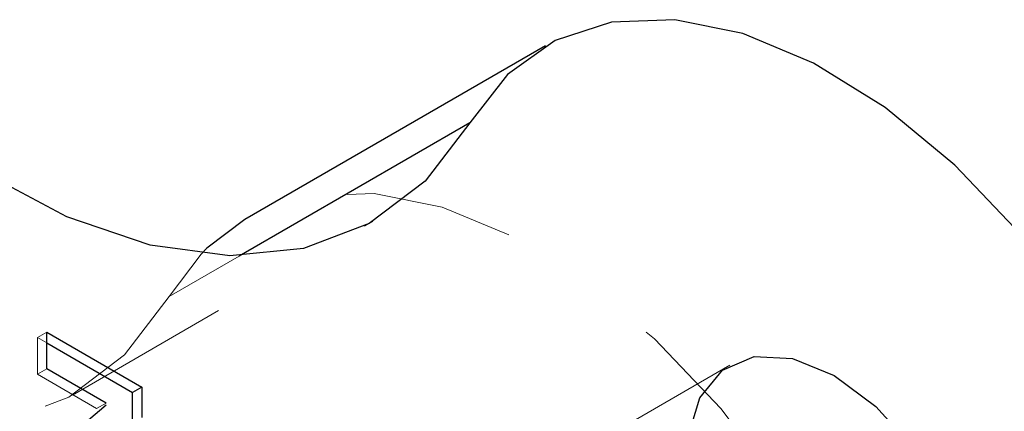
# Model space of a CAD drawing. Header units: inches. Extents: x 0.1 to 87.3, y 0.1 to 33.9.
# Tile 75 of 140: x 35.709 to 36.293, y 11.574 to 11.806. Entities that reach past the tile are written whole.
import ezdxf

# ---------------------------------------------------------------- set-up
doc = ezdxf.new("R2010")
doc.units = ezdxf.units.IN
doc.header["$MEASUREMENT"] = 0
doc.linetypes.add('HIDDEN', pattern=[0.075, 0.05, -0.025])

msp = doc.modelspace()

# ---------------------------------------------------------------- linework, layer by layer
at = {"color": 7, "linetype": 'Continuous', "lineweight": 25}
for p, q in [((36.020675, 11.790227), (35.842506, 11.687372)), ((36.020675, 11.790227), (35.842506, 11.687372)), ((35.975812, 11.744616), (35.839163, 11.66573)), ((35.975812, 11.744616), (35.839163, 11.66573)), ((35.725002, 11.620672), (35.781422, 11.588102)), ((35.725002, 11.598942), (35.725002, 11.620672)), ((35.725002, 11.620672), (35.781422, 11.588102)), ((35.725002, 11.598942), (35.725002, 11.620672)), ((35.725002, 11.614244), (35.775854, 11.584888)), ((35.725002, 11.614244), (35.775854, 11.584888)), ((35.760159, 11.578647), (35.725002, 11.598942)), ((35.760159, 11.578647), (35.725002, 11.598942)), ((35.781422, 11.588102), (35.775854, 11.584888)), ((35.781422, 11.588102), (35.775854, 11.584888)), ((35.775854, 11.566917), (35.775854, 11.584888)), ((35.775854, 11.566917), (35.775854, 11.584888)), ((35.781422, 11.588102), (35.781422, 11.570131)), ((35.781422, 11.588102), (35.781422, 11.570131)), ((35.749793, 11.568691), (35.760159, 11.577494)), ((35.749793, 11.568691), (35.760159, 11.577494))]:
    msp.add_line(p, q, dxfattribs=at)
at = {"color": 7, "linetype": 'HIDDEN', "lineweight": 18}
for p, q in [((35.74024, 11.5834), (35.918409, 11.686255)), ((35.74024, 11.5834), (35.918409, 11.686255)), ((35.81648, 11.666874), (35.797643, 11.641761)), ((35.81648, 11.666874), (35.797643, 11.641761)), ((35.839163, 11.66573), (35.797643, 11.641761)), ((35.839163, 11.66573), (35.797643, 11.641761)), ((35.725002, 11.620672), (35.719435, 11.617458)), ((35.725002, 11.620672), (35.719435, 11.617458)), ((35.719435, 11.617458), (35.719435, 11.595728)), ((35.719435, 11.617458), (35.725002, 11.614244)), ((35.719435, 11.617458), (35.719435, 11.595728)), ((35.719435, 11.617458), (35.725002, 11.614244)), ((36.129951, 11.601049), (35.951783, 11.498194)), ((36.129951, 11.601049), (35.951783, 11.498194)), ((35.725002, 11.598942), (35.719435, 11.595728)), ((35.725002, 11.598942), (35.719435, 11.595728)), ((35.719435, 11.595728), (35.754591, 11.575432)), ((35.719435, 11.595728), (35.754591, 11.575432)), ((35.760159, 11.578647), (35.754591, 11.575432)), ((35.760159, 11.578647), (35.754591, 11.575432))]:
    msp.add_line(p, q, dxfattribs=at)
at = {"color": 7, "linetype": 'Continuous', "lineweight": 25, "flags": 128}
for points in [[(36.415551, 11.471884), (36.395903, 11.526622), (36.370001, 11.580347), (36.33864, 11.631412), (36.302781, 11.678253), (36.263524, 11.719432), (36.222071, 11.753688), (36.179695, 11.779971), (36.137693, 11.797474), (36.097354, 11.805662), (36.059913, 11.804282), (36.02652, 11.793378), (35.998196, 11.773284), (35.975812, 11.744616)], [(36.415551, 11.471884), (36.395903, 11.526622), (36.370001, 11.580347), (36.33864, 11.631412), (36.302781, 11.678253), (36.263524, 11.719432), (36.222071, 11.753688), (36.179695, 11.779971), (36.137693, 11.797474), (36.097354, 11.805662), (36.059913, 11.804282), (36.02652, 11.793378), (35.998196, 11.773284), (35.975812, 11.744616)], [(35.975812, 11.744616), (35.949351, 11.710072), (35.916222, 11.685017), (35.877306, 11.670117), (35.833643, 11.665771), (35.786397, 11.672095), (35.736828, 11.688919), (35.686258, 11.715795), (35.636035, 11.752006), (35.5875, 11.796587)], [(35.975812, 11.744616), (35.949351, 11.710072), (35.916222, 11.685017), (35.877306, 11.670117), (35.833643, 11.665771), (35.786397, 11.672095), (35.736828, 11.688919), (35.686258, 11.715795), (35.636035, 11.752006), (35.5875, 11.796587)], [(35.842506, 11.687372), (35.820028, 11.670429), (35.81648, 11.666874)], [(35.842506, 11.687372), (35.820028, 11.670429), (35.81648, 11.666874)], [(36.167248, 11.605069), (36.191954, 11.594909), (36.21666, 11.576545), (36.239364, 11.551464), (36.258228, 11.5217), (36.271722, 11.489663), (36.278754, 11.457948), (36.278754, 11.429125), (36.271722, 11.40553), (36.258228, 11.389072), (36.239364, 11.381087), (36.21666, 11.382221), (36.191954, 11.392381), (36.167248, 11.410745), (36.144544, 11.435826), (36.125681, 11.46559), (36.112186, 11.497628), (36.105154, 11.529342), (36.105154, 11.558165), (36.112186, 11.581761), (36.125681, 11.598218), (36.144544, 11.606203), (36.167248, 11.605069)], [(36.167248, 11.605069), (36.191954, 11.594909), (36.21666, 11.576545), (36.239364, 11.551464), (36.258228, 11.5217), (36.271722, 11.489663), (36.278754, 11.457948), (36.278754, 11.429125), (36.271722, 11.40553), (36.258228, 11.389072), (36.239364, 11.381087), (36.21666, 11.382221), (36.191954, 11.392381), (36.167248, 11.410745), (36.144544, 11.435826), (36.125681, 11.46559), (36.112186, 11.497628), (36.105154, 11.529342), (36.105154, 11.558165), (36.112186, 11.581761), (36.125681, 11.598218), (36.144544, 11.606203), (36.167248, 11.605069)]]:
    msp.add_lwpolyline(points, dxfattribs=at)
at = {"color": 7, "linetype": 'HIDDEN', "lineweight": 18, "flags": 128}
for points in [[(36.237383, 11.369029), (36.217734, 11.423767), (36.191832, 11.477492), (36.160471, 11.528558), (36.124612, 11.575398), (36.085355, 11.616578), (36.043903, 11.650834), (36.001526, 11.677116), (35.959524, 11.694619), (35.919185, 11.702807), (35.881745, 11.701427), (35.848351, 11.690524), (35.842506, 11.687372)], [(36.237383, 11.369029), (36.217734, 11.423767), (36.191832, 11.477492), (36.160471, 11.528558), (36.124612, 11.575398), (36.085355, 11.616578), (36.043903, 11.650834), (36.001526, 11.677116), (35.959524, 11.694619), (35.919185, 11.702807), (35.881745, 11.701427), (35.848351, 11.690524), (35.842506, 11.687372)], [(35.797643, 11.641761), (35.771183, 11.607218), (35.738053, 11.582162), (35.699138, 11.567263), (35.655475, 11.562917), (35.608229, 11.56924), (35.558659, 11.586064), (35.508089, 11.61294), (35.457867, 11.649151), (35.409331, 11.693732)], [(35.797643, 11.641761), (35.771183, 11.607218), (35.738053, 11.582162), (35.699138, 11.567263), (35.655475, 11.562917), (35.608229, 11.56924), (35.558659, 11.586064), (35.508089, 11.61294), (35.457867, 11.649151), (35.409331, 11.693732)]]:
    msp.add_lwpolyline(points, dxfattribs=at)

doc.saveas('drawing.dxf')
